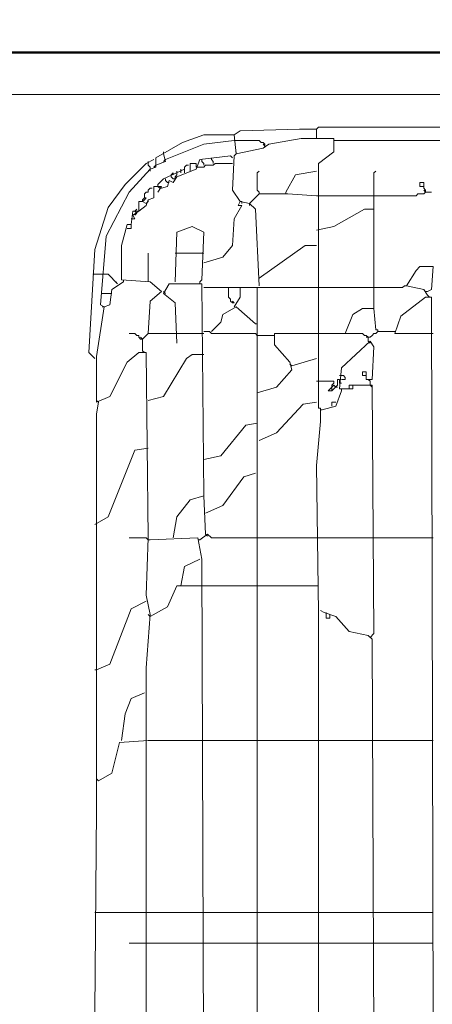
# Model space of a CAD drawing. Header units: millimetres. Extents: x -102634 to 407724, y -68883 to 155589.
# Tile 67 of 80: x 221154 to 221385, y 67349 to 67901. Entities that reach past the tile are written whole.
import ezdxf

# ---------------------------------------------------------------- set-up
doc = ezdxf.new("R2010")
doc.units = ezdxf.units.MM
doc.header["$LTSCALE"] = 20
doc.layers.add('CKTEXTY_MALE', color=8, linetype='Continuous', lineweight=18)
doc.layers.add('V-objekty', color=130, linetype='Continuous', lineweight=50)
doc.styles.get("Standard").update_dxf_attribs({"font": 'isocpeur.ttf'})
doc.dimstyles.new('CADKON$7', dxfattribs={"dimscale": 100, "dimtxt": 2.5, "dimasz": 2.5, "dimexe": 1.8, "dimexo": 5, "dimgap": 0.6, "dimtad": 1, "dimrnd": 1, "dimtxsty": 'Standard', "dimblk1": 'OBLIQUE', "dimblk2": 'OBLIQUE', "dimsah": 1, "dimcen": 2.5, "dimadec": 1, "dimazin": 2, "dimtfac": 1, "dimtdec": 4, "dimtix": 1, "dimtmove": 0, "dimatfit": 3, "dimldrblk": 'DOTSMALL', "dimfxl": 5, "dimfxlon": 1, "dimtfill": 1, "dimtolj": 1, "dimarcsym": 0})

# ---------------------------------------------------------------- blocks, each defined once
blk = doc.blocks.new('DWG-RYYQ14-20T_top')
at = {"layer": 'V-objekty'}
blk.add_polyline3d([(4.270878, 6.533191, 0), (5.931478, 6.533191, 0), (5.932548, 6.528908, 0), (5.933619, 6.528908, 0), (5.922912, 6.521413, 0), (5.917559, 6.522484, 0), (5.914347, 6.518201, 0), (5.911135, 6.518201, 0), (5.908994, 6.514989, 0), (5.898287, 6.512848, 0), (5.898287, 6.533191, 0)], dxfattribs=at)
at = {"layer": 'V-objekty', "color": 2, "lineweight": 13}
for points in [[(4.283726, 6.503212, 0), (4.284797, 6.517131, 0), (4.289079, 6.517131, 0), (4.296574, 6.511777, 0), (4.299786, 6.511777, 0), (4.304069, 6.509636, 0), (5.904711, 6.509636, 0), (5.906852, 6.503212, 0), (5.916488, 6.503212, 0)], [(5.157388, 5.906852, 0), (5.157388, 6.174518, 0), (5.157388, 6.188437, 0), (5.159529, 6.218415, 0), (5.157388, 6.229122, 0), (5.158458, 6.261242, 0), (5.157388, 6.365096, 0), (5.153105, 6.365096, 0), (5.146681, 6.359743, 0), (5.137045, 6.340471, 0), (5.12955, 6.337259, 0), (5.12955, 6.362955, 0), (5.133833, 6.390792, 0), (5.131692, 6.391863, 0), (5.134904, 6.430407, 0), (5.147752, 6.455032, 0), (5.159529, 6.46788, 0), (5.162741, 6.468951, 0), (5.162741, 6.474304, 0), (5.17773, 6.482869, 0), (5.189507, 6.487152, 0), (5.206638, 6.487152, 0), (5.207709, 6.476445, 0), (5.222698, 6.479657, 0), (5.22591, 6.481799, 0), (5.244111, 6.485011, 0), (5.262313, 6.485011, 0), (5.262313, 6.477516, 0), (5.253747, 6.471092, 0), (5.253747, 6.334047, 0), (5.254818, 6.334047, 0), (5.254818, 6.326552, 0), (5.252677, 6.301927, 0), (5.253747, 6.219486, 0), (5.253747, 5.941113, 0)], [(5.206638, 6.487152, 0), (5.20985, 6.489293, 0), (5.243041, 6.490364, 0), (5.252677, 6.490364, 0)], [(5.252677, 6.485011, 0), (5.252677, 6.490364, 0), (5.253747, 6.491435, 0), (5.873662, 6.491435, 0), (5.874732, 6.490364, 0), (5.874732, 6.485011, 0)], [(5.168094, 6.473233, 0), (5.189507, 6.481799, 0), (5.206638, 6.48394, 0)], [(5.223769, 6.480728, 0), (5.223769, 6.481799, 0), (5.222698, 6.482869, 0), (5.221627, 6.482869, 0), (5.220557, 6.48394, 0), (5.206638, 6.48394, 0)], [(5.223769, 6.480728, 0), (5.222698, 6.481799, 0)], [(5.263383, 6.48394, 0), (5.262313, 6.48394, 0)], [(5.471092, 6.48394, 0), (5.263383, 6.48394, 0)], [(5.162741, 6.470021, 0), (5.168094, 6.472163, 0), (5.167024, 6.476445, 0)], [(5.167024, 6.476445, 0), (5.167024, 6.477516, 0)], [(5.220557, 6.40257, 0), (5.218415, 6.445396, 0), (5.215203, 6.448608, 0), (5.20985, 6.449679, 0), (5.205567, 6.456103, 0), (5.206638, 6.475375, 0), (5.207709, 6.476445, 0)], [(5.207709, 6.476445, 0), (5.207709, 6.477516, 0)], [(5.12848, 6.361884, 0), (5.125268, 6.365096, 0), (5.12848, 6.422912, 0), (5.135974, 6.446467, 0), (5.14561, 6.459315, 0), (5.157388, 6.471092, 0), (5.16167, 6.473233, 0)], [(5.158458, 6.471092, 0), (5.158458, 6.472163, 0)], [(5.159529, 6.46788, 0), (5.159529, 6.468951, 0), (5.158458, 6.470021, 0), (5.158458, 6.471092, 0)], [(5.165953, 6.457173, 0), (5.169165, 6.458244, 0), (5.170236, 6.461456, 0), (5.172377, 6.460385, 0), (5.174518, 6.463597, 0), (5.185225, 6.46788, 0), (5.187366, 6.473233, 0), (5.204497, 6.475375, 0), (5.205567, 6.474304, 0)], [(5.168094, 6.473233, 0), (5.167024, 6.472163, 0)], [(5.182013, 6.466809, 0), (5.182013, 6.471092, 0), (5.185225, 6.471092, 0), (5.185225, 6.468951, 0)], [(5.185225, 6.468951, 0), (5.189507, 6.468951, 0), (5.190578, 6.470021, 0), (5.194861, 6.470021, 0), (5.195931, 6.471092, 0), (5.205567, 6.471092, 0)], [(5.189507, 6.470021, 0), (5.189507, 6.471092, 0), (5.188437, 6.472163, 0), (5.188437, 6.473233, 0)], [(5.194861, 6.471092, 0), (5.194861, 6.472163, 0), (5.19379, 6.473233, 0), (5.19379, 6.474304, 0)], [(5.159529, 6.46788, 0), (5.159529, 6.466809, 0)], [(5.162741, 6.470021, 0), (5.16167, 6.468951, 0)], [(5.163812, 6.459315, 0), (5.167024, 6.462527, 0), (5.178801, 6.46788, 0), (5.178801, 6.465739, 0)], [(5.171306, 6.464668, 0), (5.172377, 6.465739, 0), (5.172377, 6.464668, 0)], [(5.173448, 6.463597, 0), (5.174518, 6.464668, 0), (5.174518, 6.465739, 0)], [(5.174518, 6.465739, 0), (5.174518, 6.466809, 0)], [(5.17666, 6.466809, 0), (5.17666, 6.46788, 0)], [(5.17666, 6.466809, 0), (5.17666, 6.465739, 0)], [(5.178801, 6.46788, 0), (5.178801, 6.468951, 0), (5.179872, 6.470021, 0), (5.180942, 6.470021, 0)], [(5.220557, 6.453961, 0), (5.220557, 6.455032, 0), (5.219486, 6.456103, 0), (5.219486, 6.465739, 0), (5.220557, 6.466809, 0)], [(5.235546, 6.455032, 0), (5.240899, 6.464668, 0), (5.252677, 6.466809, 0)], [(5.284797, 6.389722, 0), (5.284797, 6.465739, 0), (5.285867, 6.466809, 0)], [(5.169165, 6.460385, 0), (5.168094, 6.461456, 0), (5.168094, 6.462527, 0)], [(5.169165, 6.460385, 0), (5.170236, 6.460385, 0)], [(5.172377, 6.462527, 0), (5.171306, 6.463597, 0), (5.171306, 6.464668, 0)], [(5.172377, 6.462527, 0), (5.173448, 6.462527, 0), (5.173448, 6.463597, 0)], [(5.313704, 6.455032, 0), (5.313704, 6.456103, 0), (5.312634, 6.457173, 0), (5.312634, 6.460385, 0), (5.310493, 6.460385, 0), (5.310493, 6.458244, 0), (5.312634, 6.458244, 0)], [(5.153105, 6.444325, 0), (5.157388, 6.447537, 0), (5.158458, 6.450749, 0), (5.16167, 6.45182, 0), (5.16167, 6.458244, 0), (5.165953, 6.458244, 0), (5.163812, 6.455032, 0)], [(5.156317, 6.45182, 0), (5.156317, 6.453961, 0), (5.157388, 6.455032, 0), (5.158458, 6.455032, 0), (5.158458, 6.456103, 0), (5.159529, 6.457173, 0), (5.1606, 6.457173, 0)], [(5.164882, 6.457173, 0), (5.163812, 6.458244, 0), (5.163812, 6.459315, 0)], [(5.165953, 6.457173, 0), (5.164882, 6.457173, 0)], [(5.215203, 6.448608, 0), (5.220557, 6.453961, 0), (5.236617, 6.453961, 0), (5.252677, 6.452891, 0)], [(5.235546, 6.455032, 0), (5.235546, 6.453961, 0)], [(5.284797, 6.452891, 0), (5.308351, 6.452891, 0), (5.309422, 6.453961, 0), (5.312634, 6.453961, 0), (5.313704, 6.455032, 0), (5.316916, 6.455032, 0)], [(5.313704, 6.455032, 0), (5.312634, 6.456103, 0)], [(5.153105, 6.444325, 0), (5.153105, 6.446467, 0), (5.153105, 6.449679, 0), (5.155246, 6.449679, 0), (5.157388, 6.448608, 0)], [(5.155246, 6.449679, 0), (5.155246, 6.450749, 0), (5.156317, 6.45182, 0), (5.157388, 6.45182, 0), (5.156317, 6.450749, 0), (5.155246, 6.449679, 0)], [(5.157388, 6.448608, 0), (5.158458, 6.449679, 0), (5.158458, 6.450749, 0)], [(5.189507, 6.415418, 0), (5.200214, 6.41863, 0), (5.205567, 6.425054, 0), (5.206638, 6.440043, 0), (5.210921, 6.447537, 0), (5.208779, 6.447537, 0), (5.20985, 6.449679, 0)], [(5.210921, 6.448608, 0), (5.210921, 6.449679, 0), (5.20985, 6.449679, 0)], [(5.215203, 6.448608, 0), (5.215203, 6.447537, 0)], [(5.252677, 6.452891, 0), (5.284797, 6.452891, 0)], [(5.148822, 6.436831, 0), (5.149893, 6.444325, 0), (5.153105, 6.444325, 0), (5.149893, 6.442184, 0), (5.150964, 6.440043, 0), (5.148822, 6.440043, 0)], [(5.150964, 6.442184, 0), (5.152034, 6.443255, 0), (5.150964, 6.444325, 0), (5.152034, 6.445396, 0)], [(5.252677, 6.433619, 0), (5.262313, 6.43576, 0), (5.279443, 6.445396, 0), (5.284797, 6.445396, 0)], [(5.158458, 6.375803, 0), (5.159529, 6.394004, 0), (5.165953, 6.399358, 0), (5.159529, 6.404711, 0), (5.143469, 6.405782, 0), (5.143469, 6.425054, 0), (5.146681, 6.436831, 0), (5.148822, 6.436831, 0), (5.148822, 6.43469, 0), (5.146681, 6.43469, 0)], [(5.173448, 6.404711, 0), (5.174518, 6.432548, 0), (5.183084, 6.43576, 0), (5.189507, 6.432548, 0), (5.188437, 6.405782, 0), (5.187366, 6.404711, 0)], [(5.220557, 6.406852, 0), (5.246253, 6.425054, 0), (5.252677, 6.425054, 0)], [(5.158458, 6.404711, 0), (5.158458, 6.420771, 0)], [(5.173448, 6.420771, 0), (5.189507, 6.420771, 0)], [(5.314775, 6.397216, 0), (5.312634, 6.400428, 0), (5.302998, 6.40257, 0), (5.308351, 6.411135, 0), (5.310493, 6.413276, 0), (5.317987, 6.413276, 0), (5.316916, 6.400428, 0), (5.314775, 6.399358, 0)], [(5.127409, 6.408994, 0), (5.132762, 6.408994, 0)], [(5.141328, 6.40364, 0), (5.135974, 6.408994, 0), (5.132762, 6.408994, 0)], [(5.133833, 6.390792, 0), (5.137045, 6.391863, 0), (5.138116, 6.400428, 0), (5.14454, 6.404711, 0)], [(5.141328, 6.40364, 0), (5.140257, 6.404711, 0)], [(5.14454, 6.404711, 0), (5.14454, 6.405782, 0)], [(5.187366, 6.404711, 0), (5.187366, 6.40364, 0)], [(5.189507, 6.284797, 0), (5.188437, 6.40364, 0), (5.170236, 6.40364, 0), (5.167024, 6.398287, 0), (5.173448, 6.392934, 0), (5.174518, 6.37045, 0)], [(5.167024, 6.399358, 0), (5.168094, 6.398287, 0)], [(5.189507, 6.401499, 0), (5.203426, 6.401499, 0)], [(5.206638, 6.392934, 0), (5.205567, 6.392934, 0), (5.204497, 6.394004, 0), (5.204497, 6.395075, 0), (5.203426, 6.396146, 0), (5.203426, 6.401499, 0), (5.20985, 6.401499, 0)], [(5.206638, 6.390792, 0), (5.20985, 6.396146, 0), (5.20985, 6.401499, 0), (5.219486, 6.401499, 0)], [(5.219486, 5.920771, 0), (5.219486, 6.313704, 0), (5.219486, 6.401499, 0), (5.252677, 6.401499, 0)], [(5.252677, 6.401499, 0), (5.284797, 6.401499, 0)], [(5.284797, 6.401499, 0), (5.300857, 6.401499, 0), (5.301927, 6.40257, 0), (5.302998, 6.40257, 0)], [(5.314775, 6.399358, 0), (5.313704, 6.399358, 0)], [(5.132762, 6.398287, 0), (5.137045, 6.398287, 0)], [(5.137045, 6.398287, 0), (5.138116, 6.398287, 0)], [(5.206638, 6.392934, 0), (5.205567, 6.394004, 0)], [(5.317987, 5.989293, 0), (5.316916, 6.396146, 0), (5.313704, 6.396146, 0), (5.299786, 6.385439, 0), (5.296574, 6.375803, 0), (5.317987, 6.375803, 0)], [(5.314775, 6.397216, 0), (5.315846, 6.396146, 0)], [(5.133833, 6.390792, 0), (5.132762, 6.390792, 0)], [(5.19379, 6.376874, 0), (5.199143, 6.382227, 0), (5.200214, 6.38651, 0), (5.207709, 6.390792, 0), (5.218415, 6.381156, 0)], [(5.268737, 6.375803, 0), (5.273019, 6.38651, 0), (5.278373, 6.389722, 0), (5.284797, 6.389722, 0), (5.285867, 6.377944, 0), (5.286938, 6.377944, 0), (5.286938, 6.376874, 0)], [(5.219486, 6.374732, 0), (5.218415, 6.375803, 0), (5.19379, 6.375803, 0), (5.192719, 6.376874, 0), (5.189507, 6.376874, 0)], [(5.218415, 6.381156, 0), (5.219486, 6.381156, 0)], [(5.281585, 6.373662, 0), (5.282655, 6.373662, 0), (5.283726, 6.374732, 0), (5.284797, 6.375803, 0), (5.285867, 6.375803, 0), (5.286938, 6.376874, 0), (5.296574, 6.376874, 0)], [(5.155246, 6.372591, 0), (5.154176, 6.372591, 0), (5.153105, 6.373662, 0), (5.153105, 6.374732, 0), (5.152034, 6.374732, 0), (5.150964, 6.375803, 0), (5.147752, 6.375803, 0)], [(5.155246, 6.372591, 0), (5.154176, 6.373662, 0)], [(5.155246, 6.366167, 0), (5.155246, 6.372591, 0), (5.156317, 6.373662, 0), (5.157388, 6.374732, 0), (5.158458, 6.375803, 0), (5.173448, 6.375803, 0)], [(5.173448, 6.375803, 0), (5.189507, 6.375803, 0)], [(5.219486, 6.342612, 0), (5.230193, 6.345824, 0), (5.238758, 6.35546, 0), (5.237687, 6.359743, 0), (5.229122, 6.369379, 0), (5.229122, 6.375803, 0), (5.252677, 6.375803, 0)], [(5.219486, 6.374732, 0), (5.229122, 6.374732, 0)], [(5.281585, 6.37152, 0), (5.281585, 6.373662, 0), (5.280514, 6.374732, 0), (5.279443, 6.374732, 0), (5.278373, 6.375803, 0), (5.252677, 6.375803, 0)], [(5.282655, 6.205567, 0), (5.284797, 6.207709, 0), (5.283726, 6.346895, 0), (5.270878, 6.346895, 0), (5.270878, 6.344754, 0), (5.265525, 6.344754, 0), (5.266595, 6.356531, 0), (5.282655, 6.37152, 0), (5.284797, 6.368308, 0), (5.283726, 6.350107, 0), (5.280514, 6.350107, 0), (5.280514, 6.35439, 0), (5.278373, 6.35439, 0), (5.278373, 6.352248, 0), (5.280514, 6.352248, 0)], [(5.281585, 6.373662, 0), (5.280514, 6.373662, 0)], [(5.281585, 6.37152, 0), (5.282655, 6.37045, 0)], [(5.155246, 6.366167, 0), (5.156317, 6.365096, 0)], [(5.12848, 6.361884, 0), (5.127409, 6.362955, 0)], [(5.158458, 6.33833, 0), (5.167024, 6.340471, 0), (5.179872, 6.361884, 0), (5.183084, 6.364026, 0), (5.189507, 6.364026, 0)], [(5.238758, 6.357602, 0), (5.252677, 6.361884, 0)], [(5.238758, 6.357602, 0), (5.237687, 6.358672, 0)], [(5.261242, 6.343683, 0), (5.264454, 6.346895, 0), (5.264454, 6.350107, 0), (5.265525, 6.350107, 0), (5.265525, 6.347966, 0)], [(5.266595, 6.352248, 0), (5.265525, 6.352248, 0)], [(5.266595, 6.350107, 0), (5.268737, 6.350107, 0), (5.268737, 6.351178, 0), (5.267666, 6.352248, 0), (5.266595, 6.352248, 0)], [(5.282655, 6.349036, 0), (5.281585, 6.350107, 0)], [(5.261242, 6.345824, 0), (5.261242, 6.346895, 0), (5.262313, 6.347966, 0), (5.262313, 6.349036, 0), (5.252677, 6.349036, 0)], [(5.255889, 6.332976, 0), (5.263383, 6.335118, 0), (5.266595, 6.343683, 0)], [(5.261242, 6.343683, 0), (5.259101, 6.343683, 0), (5.261242, 6.345824, 0), (5.261242, 6.343683, 0), (5.261242, 6.345824, 0)], [(5.261242, 6.345824, 0), (5.262313, 6.346895, 0), (5.263383, 6.345824, 0)], [(5.263383, 6.345824, 0), (5.264454, 6.345824, 0)], [(5.265525, 6.347966, 0), (5.266595, 6.347966, 0)], [(5.266595, 6.343683, 0), (5.266595, 6.344754, 0)], [(5.270878, 6.344754, 0), (5.273019, 6.344754, 0), (5.273019, 6.345824, 0)], [(5.273019, 6.345824, 0), (5.273019, 6.346895, 0)], [(5.282655, 6.346895, 0), (5.282655, 6.349036, 0)], [(5.282655, 6.346895, 0), (5.283726, 6.345824, 0)], [(5.130621, 6.337259, 0), (5.12955, 6.33833, 0)], [(5.131692, 5.961456, 0), (5.12848, 5.995717, 0), (5.12955, 6.109208, 0), (5.12955, 6.127409, 0), (5.12955, 6.330835, 0), (5.130621, 6.337259, 0)], [(5.220557, 6.315846, 0), (5.230193, 6.320128, 0), (5.245182, 6.336188, 0), (5.252677, 6.337259, 0)], [(5.255889, 6.332976, 0), (5.254818, 6.332976, 0)], [(5.261242, 6.335118, 0), (5.261242, 6.337259, 0), (5.263383, 6.337259, 0)], [(5.189507, 6.305139, 0), (5.199143, 6.307281, 0), (5.213062, 6.324411, 0), (5.219486, 6.325482, 0)], [(5.12848, 6.268737, 0), (5.135974, 6.273019, 0), (5.150964, 6.310493, 0), (5.158458, 6.311563, 0)], [(5.190578, 6.275161, 0), (5.200214, 6.279443, 0), (5.211991, 6.295503, 0), (5.218415, 6.297645, 0)], [(5.172377, 6.261242, 0), (5.174518, 6.273019, 0), (5.182013, 6.282655, 0), (5.189507, 6.284797, 0), (5.190578, 6.263383, 0)], [(5.159529, 6.260171, 0), (5.158458, 6.260171, 0), (5.157388, 6.261242, 0), (5.147752, 6.261242, 0)], [(5.191649, 5.922912, 0), (5.189507, 5.925054, 0), (5.188437, 6.249465, 0), (5.186296, 6.261242, 0), (5.159529, 6.260171, 0)], [(5.187366, 6.260171, 0), (5.191649, 6.263383, 0), (5.19379, 6.261242, 0), (5.219486, 6.261242, 0)], [(5.190578, 6.263383, 0), (5.191649, 6.262313, 0)], [(5.219486, 6.261242, 0), (5.252677, 6.261242, 0)], [(5.252677, 6.261242, 0), (5.284797, 6.261242, 0)], [(5.284797, 6.261242, 0), (5.317987, 6.261242, 0)], [(5.187366, 6.260171, 0), (5.186296, 6.260171, 0)], [(5.17666, 6.234475, 0), (5.178801, 6.245182, 0), (5.187366, 6.249465, 0)], [(5.159529, 6.217345, 0), (5.169165, 6.222698, 0), (5.174518, 6.234475, 0), (5.189507, 6.234475, 0)], [(5.189507, 6.234475, 0), (5.219486, 6.234475, 0)], [(5.219486, 6.234475, 0), (5.253747, 6.234475, 0)], [(5.12955, 6.187366, 0), (5.137045, 6.190578, 0), (5.148822, 6.221627, 0), (5.157388, 6.22591, 0)], [(5.159529, 6.217345, 0), (5.158458, 6.218415, 0)], [(5.288009, 5.977516, 0), (5.284797, 5.981799, 0), (5.283726, 6.204497, 0), (5.281585, 6.206638, 0), (5.270878, 6.208779, 0), (5.263383, 6.217345, 0), (5.256959, 6.219486, 0), (5.254818, 6.220557, 0)], [(5.25803, 6.218415, 0), (5.25803, 6.219486, 0)], [(5.260171, 6.217345, 0), (5.260171, 6.216274, 0), (5.25803, 6.216274, 0), (5.25803, 6.218415, 0)], [(5.260171, 6.217345, 0), (5.260171, 6.218415, 0)], [(5.12955, 6.187366, 0), (5.12848, 6.187366, 0)], [(5.143469, 6.147752, 0), (5.14561, 6.162741, 0), (5.148822, 6.171306, 0), (5.156317, 6.174518, 0)], [(5.130621, 6.125268, 0), (5.138116, 6.12955, 0), (5.142398, 6.146681, 0), (5.158458, 6.147752, 0)], [(5.158458, 6.147752, 0), (5.189507, 6.147752, 0)], [(5.189507, 6.147752, 0), (5.219486, 6.147752, 0)], [(5.219486, 6.147752, 0), (5.252677, 6.147752, 0)], [(5.252677, 6.147752, 0), (5.284797, 6.147752, 0)], [(5.284797, 6.147752, 0), (5.317987, 6.147752, 0)], [(5.130621, 6.125268, 0), (5.12955, 6.126338, 0)], [(5.12848, 6.051392, 0), (5.158458, 6.051392, 0)], [(5.158458, 6.051392, 0), (5.189507, 6.051392, 0)], [(5.189507, 6.051392, 0), (5.219486, 6.051392, 0)], [(5.219486, 6.051392, 0), (5.252677, 6.051392, 0)], [(5.252677, 6.051392, 0), (5.284797, 6.051392, 0)], [(5.284797, 6.051392, 0), (5.317987, 6.051392, 0)], [(5.158458, 6.034261, 0), (5.147752, 6.034261, 0)], [(5.158458, 6.034261, 0), (5.189507, 6.034261, 0)], [(5.189507, 6.034261, 0), (5.219486, 6.034261, 0)], [(5.219486, 6.034261, 0), (5.252677, 6.034261, 0)], [(5.252677, 6.034261, 0), (5.284797, 6.034261, 0)], [(5.284797, 6.034261, 0), (5.317987, 6.034261, 0)]]:
    blk.add_polyline3d(points, dxfattribs=at)
blk = doc.blocks.new('_OBLIQUE')
at = {"color": 0, "linetype": 'ByBlock', "transparency": 33554687}
blk.add_line((-0.5, -0.5), (0.5, 0.5), dxfattribs=at)

msp = doc.modelspace()

# ---------------------------------------------------------------- block references
at = {"layer": 'V-objekty', "xscale": 1000, "yscale": 1000, "zscale": 1000}
msp.add_blockref('DWG-RYYQ14-20T_top', (216067.59, 61349.14), dxfattribs=at)

# ---------------------------------------------------------------- leaders
at = {"layer": 'CKTEXTY_MALE'}
for points in [[(223913.08, 79958.16), (218461.35, 59101.8)], [(223916.57, 71652.66), (218461.35, 59101.8)]]:
    msp.add_leader(points, dimstyle='CADKON$7', override={"dimscale": 50, "dimtxt": 2.3, "dimasz": 2, "dimldrblk": 'Open30'}, dxfattribs=at)

doc.saveas('drawing.dxf')
